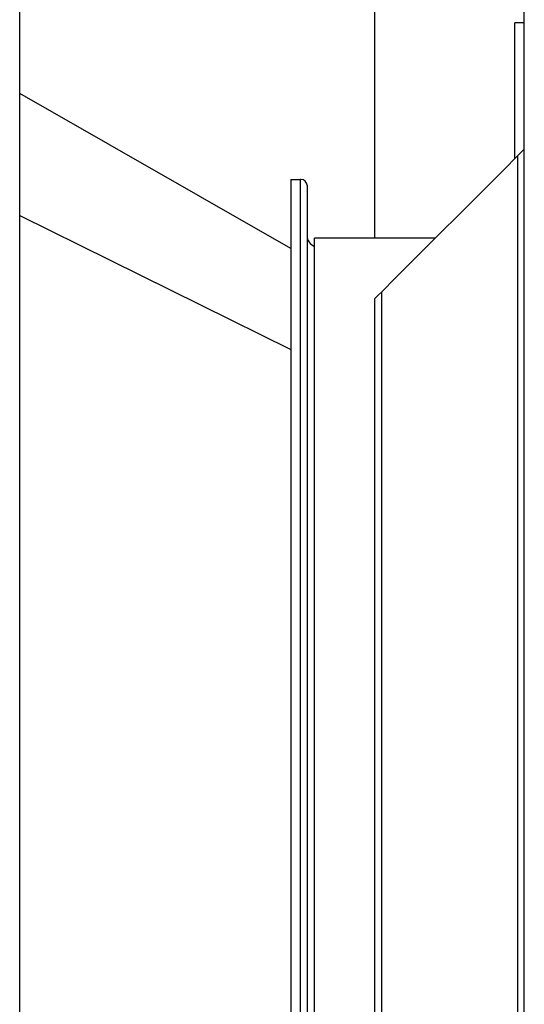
# Model space of a CAD drawing. Header units: inches. Extents: x 5 to 1128, y -85 to 748.
# Tile 92 of 256: x 174 to 187, y 288 to 314. Entities that reach past the tile are written whole.
import ezdxf

# ---------------------------------------------------------------- set-up
doc = ezdxf.new("R2010")
doc.units = ezdxf.units.IN
doc.header["$LTSCALE"] = 32
doc.header["$MEASUREMENT"] = 0
doc.layers.add('Visible (ANSI)', color=7, linetype='Continuous', lineweight=30)

msp = doc.modelspace()

# ---------------------------------------------------------------- linework, layer by layer
at = {"layer": 'Visible (ANSI)'}
for p, q in [((187.05726, 288.05588), (187.05726, 319.7943)), ((183.05726, 308.53766), (183.05726, 316.42117)), ((173.55726, 251.54617), (173.55726, 316.04617)), ((186.80726, 310.67117), (186.80726, 314.29617)), ((187.05726, 314.29617), (186.80726, 314.29617)), ((180.80726, 308.26362), (173.55726, 312.41062)), ((186.87326, 310.73717), (186.50526, 310.36917)), ((186.87326, 310.73717), (186.96526, 310.82917)), ((186.87326, 310.73717), (186.87326, 251.54617)), ((187.05726, 310.92117), (186.96526, 310.82917)), ((186.50526, 310.36917), (183.60926, 307.47317)), ((180.80726, 310.10867), (180.80726, 265.98367)), ((180.80726, 310.10867), (181.05726, 310.10867)), ((181.05726, 310.10867), (181.05726, 265.98367)), ((181.08846, 310.10867), (181.05726, 310.10867)), ((181.05726, 310.10867), (181.05726, 265.98367)), ((181.24476, 309.95237), (181.24476, 266.13997)), ((173.55726, 309.1464), (180.80726, 305.55499)), ((173.55726, 309.1464), (180.80726, 305.55499)), ((184.67376, 308.53766), (181.44246, 308.53766)), ((181.44246, 267.55467), (181.44246, 308.53766)), ((183.60926, 307.47317), (183.24126, 307.10517)), ((183.14926, 307.01317), (183.05726, 306.92117)), ((183.14926, 307.01317), (183.24126, 307.10517)), ((183.24126, 251.54617), (183.24126, 307.10517)), ((183.05726, 251.54617), (183.05726, 306.92117)), ((187.05726, 271.84233), (187.05726, 288.05588))]:
    msp.add_line(p, q, dxfattribs=at)
for centre, radius, start, end in [((181.08846, 309.95237), 0.1563, 0, 90), ((181.55726, 308.60867), 0.3125, 180, 248.447107)]:
    msp.add_arc(centre, radius, start, end, dxfattribs=at)

doc.saveas('drawing.dxf')
